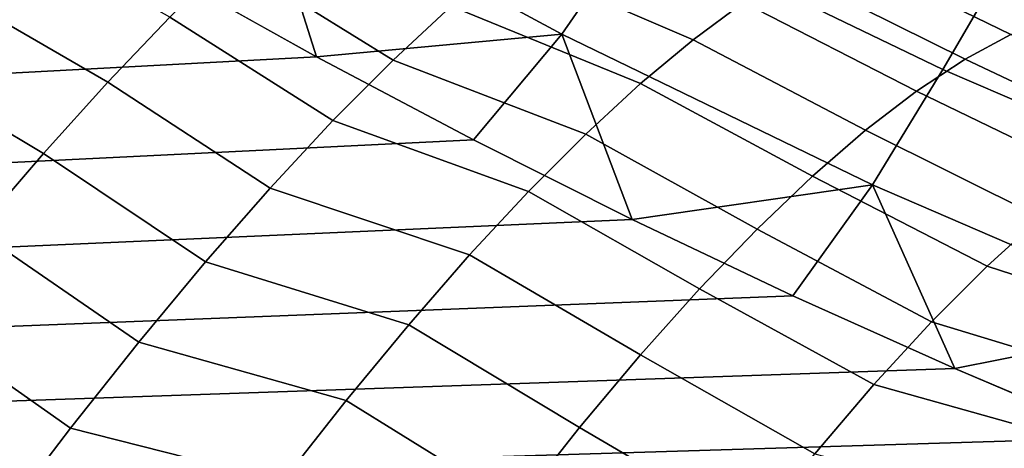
# Model space of a CAD drawing. Header units: metres. Extents: x -109 to 109, y -342 to 66.
# Tile 161 of 256: x -15.24 to -11.65, y -27.44 to -25.88. Entities that reach past the tile are written whole.
import ezdxf

# ---------------------------------------------------------------- set-up
doc = ezdxf.new("R2010")
doc.units = ezdxf.units.M
doc.layers.add('solid_K_24_62_16_000B91', color=7, linetype='CONTINUOUS')

msp = doc.modelspace()

# ---------------------------------------------------------------- linework, layer by layer
at = {"layer": 'solid_K_24_62_16_000B91'}
for points in [[(-12.985826, -25.524349, -21.057917), (-13.267254, -25.929502, -21.014477), (-14.375629, -25.331806, -21.014477), (-14.06977, -24.943249, -21.057917)], [(-11.632469, -25.636795, -21.130169), (-11.877933, -26.058372, -21.057917), (-12.985826, -25.524349, -21.057917), (-12.716308, -25.116829, -21.130169)], [(-14.375629, -25.331806, -21.014477), (-14.160488, -26.012014, -21), (-14.725671, -25.696281, -21)], [(-14.375629, -25.331806, -21.014477), (-13.267254, -25.929502, -21.014477), (-14.160488, -26.012014, -21)], [(-15.283768, -25.368303, -21), (-14.725671, -25.696281, -21), (-76.5, -29.377958, -21)], [(-11.988449, -25.398718, 30.034899), (-10.857056, -25.902552, 30.034899), (-10.853651, -25.894434, 30.136866), (-11.984691, -25.39076, 30.136866)], [(-10.857056, -25.902552, 30.034899), (-11.988449, -25.398718, 30.034899), (-11.357113, -25.708605, 29.475056), (-11.064487, -25.839653, 29.37615)], [(-10.846229, -25.876726, 30.237499), (-11.976495, -25.373394, 30.237499), (-11.984691, -25.39076, 30.136866), (-10.853651, -25.894434, 30.136866)], [(-13.880948, -26.024178, 25.098866), (-13.670101, -25.828281, 25.581978), (-14.271303, -25.465855, 25.81731), (-14.478589, -25.654634, 25.336916)], [(-11.690656, -25.507586, 35.860851), (-10.580981, -25.988722, 35.755325), (-9.838497, -26.279509, 83.426178), (-11.004703, -25.811708, 83.426178)], [(-11.266352, -25.695978, 35.783375), (-10.580981, -25.988722, 35.755325), (-11.690656, -25.507586, 35.860851)], [(-14.695568, -25.867754, 24.87121), (-15.313157, -25.518478, 25.019238), (-15.535071, -25.748781, 24.578718), (-14.921607, -26.104595, 24.421551)], [(-12.605173, -25.814743, 26.49165), (-13.278007, -25.514193, 26.587753), (-13.468922, -25.658117, 26.078768), (-12.787918, -25.950121, 25.999405)], [(-11.877933, -26.058372, -21.057917), (-12.134078, -26.478731, -21.014477), (-13.267254, -25.929502, -21.014477), (-12.985826, -25.524349, -21.057917)], [(-11.630145, -25.931595, 27.261021), (-11.472781, -25.868383, 27.782963), (-12.115573, -25.560743, 28.020416), (-12.268535, -25.619783, 27.503555)], [(-14.100831, -26.24522, 24.630869), (-13.880948, -26.024178, 25.098866), (-14.478589, -25.654634, 25.336916), (-14.695568, -25.867754, 24.87121)], [(-11.797404, -26.021408, 26.746103), (-11.630145, -25.931595, 27.261021), (-12.268535, -25.619783, 27.503555), (-12.431885, -25.704529, 26.993496)], [(-10.527422, -26.110018, -21.130169), (-10.748132, -26.544336, -21.057917), (-11.877933, -26.058372, -21.057917), (-11.632469, -25.636795, -21.130169)], [(-12.787918, -25.950121, 25.999405), (-13.468922, -25.658117, 26.078768), (-13.670101, -25.828281, 25.581978), (-12.979613, -26.110287, 25.518129)], [(-14.725671, -25.696281, -21), (-14.160488, -26.012014, -21), (-76.5, -29.377958, -21)], [(-11.974086, -26.137568, 26.239672), (-11.797404, -26.021408, 26.746103), (-12.431885, -25.704529, 26.993496), (-12.605173, -25.814743, 26.49165)], [(-14.921607, -26.104595, 24.421551), (-15.535071, -25.748781, 24.578718), (-15.765786, -26.00078, 24.154917), (-15.156048, -26.364466, 23.989246)], [(-12.979613, -26.110287, 25.518129), (-13.670101, -25.828281, 25.581978), (-13.880948, -26.024178, 25.098866), (-13.179727, -26.294798, 25.049156)], [(-12.159688, -26.279747, 25.743164), (-11.974086, -26.137568, 26.239672), (-12.605173, -25.814743, 26.49165), (-12.787918, -25.950121, 25.999405)], [(-14.329097, -26.490751, 24.179386), (-14.100831, -26.24522, 24.630869), (-14.695568, -25.867754, 24.87121), (-14.921607, -26.104595, 24.421551)], [(-13.267254, -25.929502, -21.014477), (-13.588543, -26.315313, -21), (-14.160488, -26.012014, -21)], [(-13.267254, -25.929502, -21.014477), (-13.010098, -26.606047, -21), (-13.588543, -26.315313, -21)], [(-13.267254, -25.929502, -21.014477), (-12.134078, -26.478731, -21.014477), (-13.010098, -26.606047, -21)], [(-11.15478, -26.324755, 26.486586), (-10.984376, -26.228718, 27.007586), (-11.630145, -25.931595, 27.261021), (-11.797404, -26.021408, 26.746103)], [(-12.353683, -26.447538, 25.257992), (-12.159688, -26.279747, 25.743164), (-12.787918, -25.950121, 25.999405), (-12.979613, -26.110287, 25.518129)], [(-14.160488, -26.012014, -21), (-13.588543, -26.315313, -21), (-76.5, -29.377958, -21)], [(-15.398205, -26.646608, 23.57556), (-15.156048, -26.364466, 23.989246), (-15.765786, -26.00078, 24.154917), (-16.004658, -26.273775, 23.749016)], [(-13.179727, -26.294798, 25.049156), (-13.880948, -26.024178, 25.098866), (-14.100831, -26.24522, 24.630869), (-13.387706, -26.503141, 24.593784)], [(-11.334103, -26.448118, 25.974409), (-11.15478, -26.324755, 26.486586), (-11.797404, -26.021408, 26.746103), (-11.974086, -26.137568, 26.239672)], [(-10.748132, -26.544336, -21.057917), (-10.978222, -26.978468, -21.014477), (-12.134078, -26.478731, -21.014477), (-11.877933, -26.058372, -21.057917)], [(-14.565063, -26.76004, 23.745758), (-14.329097, -26.490751, 24.179386), (-14.921607, -26.104595, 24.421551), (-15.156048, -26.364466, 23.989246)], [(-12.55552, -26.640469, 24.78553), (-12.353683, -26.447538, 25.257992), (-12.979613, -26.110287, 25.518129), (-13.179727, -26.294798, 25.049156)], [(-11.521818, -26.598448, 25.472548), (-11.334103, -26.448118, 25.974409), (-11.974086, -26.137568, 26.239672), (-12.159688, -26.279747, 25.743164)], [(-13.387706, -26.503141, 24.593784), (-14.100831, -26.24522, 24.630869), (-14.329097, -26.490751, 24.179386), (-13.602972, -26.734741, 24.153276)], [(-12.764627, -26.85799, 24.32712), (-12.55552, -26.640469, 24.78553), (-13.179727, -26.294798, 25.049156), (-13.387706, -26.503141, 24.593784)], [(-11.717379, -26.775303, 24.98247), (-11.521818, -26.598448, 25.472548), (-12.159688, -26.279747, 25.743164), (-12.353683, -26.447538, 25.257992)], [(-13.588543, -26.315313, -21), (-13.010098, -26.606047, -21), (-76.5, -29.377958, -21)], [(-14.808028, -27.052284, 23.331282), (-14.565063, -26.76004, 23.745758), (-15.156048, -26.364466, 23.989246), (-15.398205, -26.646608, 23.57556)], [(-12.134078, -26.478731, -21.014477), (-12.425396, -26.884079, -21), (-13.010098, -26.606047, -21)], [(-11.920215, -26.97817, 24.505602), (-11.717379, -26.775303, 24.98247), (-12.353683, -26.447538, 25.257992), (-12.55552, -26.640469, 24.78553)], [(-12.134078, -26.478731, -21.014477), (-11.83483, -27.149239, -21), (-12.425396, -26.884079, -21)], [(-12.134078, -26.478731, -21.014477), (-10.978222, -26.978468, -21.014477), (-11.83483, -27.149239, -21)], [(-13.602972, -26.734741, 24.153276), (-14.329097, -26.490751, 24.179386), (-14.565063, -26.76004, 23.745758), (-13.82493, -26.988955, 23.728851)], [(-12.98041, -27.099482, 23.884064), (-12.764627, -26.85799, 24.32712), (-13.387706, -26.503141, 24.593784), (-13.602972, -26.734741, 24.153276)], [(-13.010098, -26.606047, -21), (-12.425396, -26.884079, -21), (-76.5, -29.377958, -21)], [(-10.803737, -26.844723, 25.373787), (-11.521818, -26.598448, 25.472548), (-11.717379, -26.775303, 24.98247), (-10.987124, -27.012175, 24.898905)], [(-15.057268, -27.36661, 22.937191), (-14.808028, -27.052284, 23.331282), (-15.398205, -26.646608, 23.57556), (-15.647374, -26.950199, 23.181696)], [(-12.129733, -27.206455, 24.043339), (-11.920215, -26.97817, 24.505602), (-12.55552, -26.640469, 24.78553), (-12.764627, -26.85799, 24.32712)], [(-13.82493, -26.988955, 23.728851), (-14.565063, -26.76004, 23.745758), (-14.808028, -27.052284, 23.331282), (-14.052964, -27.265076, 23.321688)], [(-13.202255, -27.364262, 23.457619), (-12.98041, -27.099482, 23.884064), (-13.602972, -26.734741, 24.153276), (-13.82493, -26.988955, 23.728851)], [(-10.987124, -27.012175, 24.898905), (-11.717379, -26.775303, 24.98247), (-11.920215, -26.97817, 24.505602), (-11.176764, -27.204073, 24.435879)], [(-12.345323, -27.459492, 23.597029), (-12.129733, -27.206455, 24.043339), (-12.764627, -26.85799, 24.32712), (-12.98041, -27.099482, 23.884064)], [(-12.425396, -26.884079, -21), (-11.83483, -27.149239, -21), (-76.5, -29.377958, -21)], [(-15.312037, -27.702084, 22.564661), (-15.057268, -27.36661, 22.937191), (-15.647374, -26.950199, 23.181696), (-15.902827, -27.274353, 22.808805)], [(-11.176764, -27.204073, 24.435879), (-11.920215, -26.97817, 24.505602), (-12.129733, -27.206455, 24.043339), (-11.372145, -27.419903, 23.98596)], [(-10.978222, -26.978468, -21.014477), (-11.23858, -27.401434, -21), (-11.83483, -27.149239, -21)], [(-13.429535, -27.651579, 23.048996), (-13.202255, -27.364262, 23.457619), (-13.82493, -26.988955, 23.728851), (-14.052964, -27.265076, 23.321688)], [(-14.052964, -27.265076, 23.321688), (-14.808028, -27.052284, 23.331282), (-15.057268, -27.36661, 22.937191), (-14.286443, -27.562344, 22.932915)], [(-12.566355, -27.736544, 23.167976), (-12.345323, -27.459492, 23.597029), (-12.98041, -27.099482, 23.884064), (-13.202255, -27.364262, 23.457619)], [(-11.83483, -27.149239, -21), (-11.23858, -27.401434, -21), (-76.5, -29.377958, -21)], [(-11.372145, -27.419903, 23.98596), (-12.129733, -27.206455, 24.043339), (-12.345323, -27.459492, 23.597029), (-11.572736, -27.659079, 23.550365)], [(-13.661603, -27.960613, 22.659353), (-13.429535, -27.651579, 23.048996), (-14.052964, -27.265076, 23.321688), (-14.286443, -27.562344, 22.932915)], [(-14.286443, -27.562344, 22.932915), (-15.057268, -27.36661, 22.937191), (-15.312037, -27.702084, 22.564661), (-14.524719, -27.87993, 22.563606)], [(-12.792183, -28.036798, 22.757433), (-12.566355, -27.736544, 23.167976), (-13.202255, -27.364262, 23.457619), (-13.429535, -27.651579, 23.048996)], [(-11.23858, -27.401434, -21), (-10.63708, -27.640493, -21), (-76.5, -29.377958, -21)]]:
    msp.add_3dface(points, dxfattribs=at)

doc.saveas('drawing.dxf')
